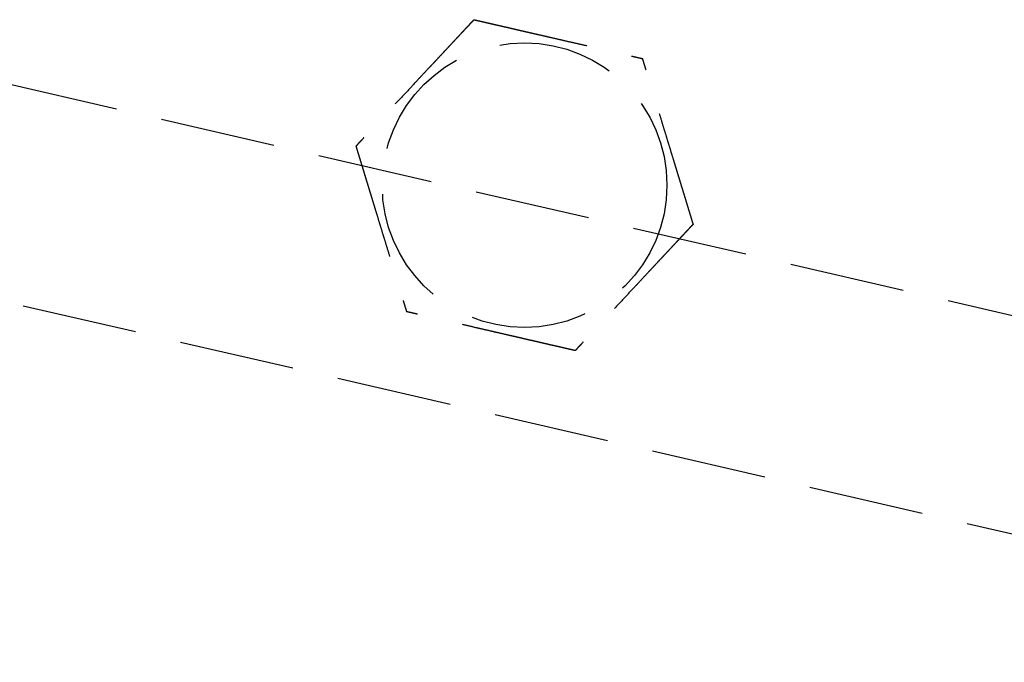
# Model space of a CAD drawing. Header units: millimetres. Extents: x 42975 to 708721, y 118172 to 172014.
# Tile 174 of 256: x 338104 to 338146, y 147740 to 147768. Entities that reach past the tile are written whole.
import ezdxf

# ---------------------------------------------------------------- set-up
doc = ezdxf.new("R2010")
doc.units = ezdxf.units.MM
doc.linetypes.add('ГТО-1 Пунктир', pattern=[7, 5, -2])
doc.layers.add('ГТО-2_Размеры_035', color=2, linetype='Continuous', lineweight=35)
doc.layers.add('ОГОС_Пунктир_025', color=151, linetype='ГТО-1 Пунктир', lineweight=25)

# ---------------------------------------------------------------- blocks, each defined once
blk = doc.blocks.new('ОГСО_Затвор_План')
at = {"layer": 'ОГОС_Пунктир_025'}
blk.add_line((-804.171, -137.499), (-1174.17, -137.499), dxfattribs=at)
blk.add_line((-804.171, -137.499), (-1174.17, -137.499), dxfattribs=at)
blk.add_lwpolyline([(-877.928, -175.75), (-1127.151, -175.809, -0.414283), (-1137.153, -165.809), (-1137.153, -138.25, -0.414214), (-1127.153, -128.25), (-877.928, -128.25)], format="xyb", dxfattribs=at)
blk.add_circle((-1104.17, -127.499), 6.172, dxfattribs=at)
blk.add_circle((-1104.17, -127.499), 6.172, dxfattribs=at)
for points, knots in [([(-1107.923, -120.999), (-1107.923, -121.001), (-1107.925, -121.003), (-1107.927, -121.007), (-1107.93, -121.012), (-1107.934, -121.018), (-1107.938, -121.026), (-1107.943, -121.035), (-1107.95, -121.046), (-1107.957, -121.059), (-1107.966, -121.074), (-1107.975, -121.091), (-1107.986, -121.109), (-1107.998, -121.131), (-1108.014, -121.157), (-1108.031, -121.187), (-1108.05, -121.219), (-1108.069, -121.253), (-1108.089, -121.288), (-1108.11, -121.324), (-1108.135, -121.367), (-1108.165, -121.419), (-1108.199, -121.478), (-1108.234, -121.538), (-1108.27, -121.6), (-1108.306, -121.664), (-1108.343, -121.728), (-1108.381, -121.793), (-1108.435, -121.887), (-1108.507, -122.011), (-1108.595, -122.164), (-1108.685, -122.319), (-1108.775, -122.476), (-1108.866, -122.633), (-1108.957, -122.792), (-1109.049, -122.951), (-1109.141, -123.11), (-1109.233, -123.269), (-1109.374, -123.513), (-1109.562, -123.839), (-1109.831, -124.305), (-1110.132, -124.827), (-1110.387, -125.267), (-1110.562, -125.571), (-1110.659, -125.739), (-1110.755, -125.905), (-1110.851, -126.071), (-1110.945, -126.235), (-1111.039, -126.398), (-1111.12, -126.538), (-1111.188, -126.655), (-1111.243, -126.751), (-1111.298, -126.845), (-1111.343, -126.924), (-1111.381, -126.989), (-1111.41, -127.04), (-1111.439, -127.09), (-1111.467, -127.138), (-1111.494, -127.185), (-1111.52, -127.229), (-1111.542, -127.268), (-1111.561, -127.301), (-1111.577, -127.328), (-1111.592, -127.354), (-1111.606, -127.378), (-1111.619, -127.401), (-1111.63, -127.42), (-1111.639, -127.436), (-1111.647, -127.449), (-1111.653, -127.461), (-1111.659, -127.471), (-1111.664, -127.48), (-1111.668, -127.487), (-1111.672, -127.493), (-1111.674, -127.496), (-1111.675, -127.498), (-1111.675, -127.499), (-1111.675, -127.499)], [0, 0, 0, 0, 0.004186, 0.008804, 0.014285, 0.021062, 0.029566, 0.04023, 0.053209, 0.068488, 0.085831, 0.105004, 0.125774, 0.147906, 0.181001, 0.216166, 0.253239, 0.292056, 0.332451, 0.374261, 0.417322, 0.483342, 0.551522, 0.621621, 0.693398, 0.766611, 0.84102, 0.916382, 0.992458, 1.167452, 1.344608, 1.523639, 1.704264, 1.886197, 2.069155, 2.252855, 2.437012, 2.621342, 2.805561, 3.279771, 3.752777, 4.418922, 5.086098, 5.279549, 5.472714, 5.66517, 5.856494, 6.046263, 6.234054, 6.419444, 6.531426, 6.641945, 6.750597, 6.856976, 6.916918, 6.975721, 7.033131, 7.088894, 7.142757, 7.194466, 7.243768, 7.276862, 7.308468, 7.338417, 7.366539, 7.392664, 7.416622, 7.433204, 7.448336, 7.461909, 7.473812, 7.483934, 7.492166, 7.498397, 7.502516, 7.504461, 7.505547, 7.505547, 7.505547, 7.505547]), ([(-1107.923, -120.999), (-1107.923, -121.001), (-1107.925, -121.003), (-1107.927, -121.007), (-1107.93, -121.012), (-1107.934, -121.018), (-1107.938, -121.026), (-1107.943, -121.035), (-1107.95, -121.046), (-1107.957, -121.059), (-1107.966, -121.074), (-1107.975, -121.091), (-1107.986, -121.109), (-1107.998, -121.131), (-1108.014, -121.157), (-1108.031, -121.187), (-1108.05, -121.219), (-1108.069, -121.253), (-1108.089, -121.288), (-1108.11, -121.324), (-1108.135, -121.367), (-1108.165, -121.419), (-1108.199, -121.478), (-1108.234, -121.538), (-1108.27, -121.6), (-1108.306, -121.664), (-1108.343, -121.728), (-1108.381, -121.793), (-1108.435, -121.887), (-1108.507, -122.011), (-1108.595, -122.164), (-1108.685, -122.319), (-1108.775, -122.476), (-1108.866, -122.633), (-1108.957, -122.792), (-1109.049, -122.951), (-1109.141, -123.11), (-1109.233, -123.269), (-1109.374, -123.513), (-1109.562, -123.839), (-1109.831, -124.305), (-1110.132, -124.827), (-1110.387, -125.267), (-1110.562, -125.571), (-1110.659, -125.739), (-1110.755, -125.905), (-1110.851, -126.071), (-1110.945, -126.235), (-1111.039, -126.398), (-1111.12, -126.538), (-1111.188, -126.655), (-1111.243, -126.751), (-1111.298, -126.845), (-1111.343, -126.924), (-1111.381, -126.989), (-1111.41, -127.04), (-1111.439, -127.09), (-1111.467, -127.138), (-1111.494, -127.185), (-1111.52, -127.229), (-1111.542, -127.268), (-1111.561, -127.301), (-1111.577, -127.328), (-1111.592, -127.354), (-1111.606, -127.378), (-1111.619, -127.401), (-1111.63, -127.42), (-1111.639, -127.436), (-1111.647, -127.449), (-1111.653, -127.461), (-1111.659, -127.471), (-1111.664, -127.48), (-1111.668, -127.487), (-1111.672, -127.493), (-1111.674, -127.496), (-1111.675, -127.498), (-1111.675, -127.499), (-1111.675, -127.499)], [0, 0, 0, 0, 0.004186, 0.008804, 0.014285, 0.021062, 0.029566, 0.04023, 0.053209, 0.068488, 0.085831, 0.105004, 0.125774, 0.147906, 0.181001, 0.216166, 0.253239, 0.292056, 0.332451, 0.374261, 0.417322, 0.483342, 0.551522, 0.621621, 0.693398, 0.766611, 0.84102, 0.916382, 0.992458, 1.167452, 1.344608, 1.523639, 1.704264, 1.886197, 2.069155, 2.252855, 2.437012, 2.621342, 2.805561, 3.279771, 3.752777, 4.418922, 5.086098, 5.279549, 5.472714, 5.66517, 5.856494, 6.046263, 6.234054, 6.419444, 6.531426, 6.641945, 6.750597, 6.856976, 6.916918, 6.975721, 7.033131, 7.088894, 7.142757, 7.194466, 7.243768, 7.276862, 7.308468, 7.338417, 7.366539, 7.392664, 7.416622, 7.433204, 7.448336, 7.461909, 7.473812, 7.483934, 7.492166, 7.498397, 7.502516, 7.504461, 7.505547, 7.505547, 7.505547, 7.505547]), ([(-1107.923, -120.999), (-1107.921, -120.999), (-1107.919, -120.999), (-1107.915, -120.999), (-1107.91, -120.999), (-1107.905, -120.999), (-1107.898, -120.999), (-1107.891, -120.999), (-1107.881, -120.999), (-1107.87, -120.999), (-1107.857, -120.999), (-1107.842, -120.999), (-1107.826, -120.999), (-1107.809, -120.999), (-1107.79, -120.999), (-1107.768, -120.999), (-1107.741, -120.999), (-1107.71, -120.999), (-1107.678, -120.999), (-1107.644, -120.999), (-1107.609, -120.999), (-1107.573, -120.999), (-1107.535, -120.999), (-1107.49, -120.999), (-1107.437, -120.999), (-1107.376, -120.999), (-1107.313, -120.999), (-1107.249, -120.999), (-1107.183, -120.999), (-1107.117, -120.999), (-1107.049, -120.999), (-1106.981, -120.999), (-1106.881, -120.999), (-1106.749, -120.999), (-1106.583, -120.999), (-1106.417, -120.999), (-1106.248, -120.999), (-1106.079, -120.999), (-1105.909, -120.999), (-1105.737, -120.999), (-1105.566, -120.999), (-1105.394, -120.999), (-1105.222, -120.999), (-1104.98, -120.999), (-1104.669, -120.999), (-1104.29, -120.999), (-1103.911, -120.999), (-1103.485, -120.999), (-1103.012, -120.999), (-1102.622, -120.999), (-1102.363, -120.999), (-1102.235, -120.999), (-1102.108, -120.999), (-1101.981, -120.999), (-1101.855, -120.999), (-1101.729, -120.999), (-1101.605, -120.999), (-1101.483, -120.999), (-1101.374, -120.999), (-1101.28, -120.999), (-1101.201, -120.999), (-1101.122, -120.999), (-1101.045, -120.999), (-1100.978, -120.999), (-1100.923, -120.999), (-1100.877, -120.999), (-1100.832, -120.999), (-1100.789, -120.999), (-1100.747, -120.999), (-1100.706, -120.999), (-1100.668, -120.999), (-1100.634, -120.999), (-1100.605, -120.999), (-1100.581, -120.999), (-1100.558, -120.999), (-1100.536, -120.999), (-1100.516, -120.999), (-1100.497, -120.999), (-1100.481, -120.999), (-1100.467, -120.999), (-1100.455, -120.999), (-1100.445, -120.999), (-1100.436, -120.999), (-1100.429, -120.999), (-1100.424, -120.999), (-1100.42, -120.999), (-1100.418, -120.999), (-1100.417, -120.999), (-1100.417, -120.999)], [0, 0, 0, 0, 0.003645, 0.007566, 0.01204, 0.017343, 0.023752, 0.031543, 0.040993, 0.052264, 0.065302, 0.079955, 0.096068, 0.113488, 0.132062, 0.151634, 0.180994, 0.211959, 0.244418, 0.278261, 0.313376, 0.349653, 0.386981, 0.425249, 0.484863, 0.546213, 0.609126, 0.67343, 0.738954, 0.805525, 0.872972, 0.941123, 1.009805, 1.173351, 1.338694, 1.505627, 1.673942, 1.843431, 2.013887, 2.185103, 2.356869, 2.528979, 2.701226, 2.8734, 3.253796, 3.633187, 4.011942, 4.390425, 4.911078, 5.431731, 5.559867, 5.687803, 5.81535, 5.942319, 6.068521, 6.193767, 6.317868, 6.440634, 6.561877, 6.642693, 6.722516, 6.801133, 6.878331, 6.953896, 7.000474, 7.046161, 7.090798, 7.134226, 7.176284, 7.216813, 7.255653, 7.292644, 7.318036, 7.342284, 7.365288, 7.386943, 7.407149, 7.425803, 7.442802, 7.456039, 7.467883, 7.478242, 7.487027, 7.494147, 7.499513, 7.503033, 7.504638, 7.505536, 7.505536, 7.505536, 7.505536]), ([(-1107.923, -120.999), (-1107.921, -120.999), (-1107.919, -120.999), (-1107.915, -120.999), (-1107.91, -120.999), (-1107.905, -120.999), (-1107.898, -120.999), (-1107.891, -120.999), (-1107.881, -120.999), (-1107.87, -120.999), (-1107.857, -120.999), (-1107.842, -120.999), (-1107.826, -120.999), (-1107.809, -120.999), (-1107.79, -120.999), (-1107.768, -120.999), (-1107.741, -120.999), (-1107.71, -120.999), (-1107.678, -120.999), (-1107.644, -120.999), (-1107.609, -120.999), (-1107.573, -120.999), (-1107.535, -120.999), (-1107.49, -120.999), (-1107.437, -120.999), (-1107.376, -120.999), (-1107.313, -120.999), (-1107.249, -120.999), (-1107.183, -120.999), (-1107.117, -120.999), (-1107.049, -120.999), (-1106.981, -120.999), (-1106.881, -120.999), (-1106.749, -120.999), (-1106.583, -120.999), (-1106.417, -120.999), (-1106.248, -120.999), (-1106.079, -120.999), (-1105.909, -120.999), (-1105.737, -120.999), (-1105.566, -120.999), (-1105.394, -120.999), (-1105.222, -120.999), (-1104.98, -120.999), (-1104.669, -120.999), (-1104.29, -120.999), (-1103.911, -120.999), (-1103.485, -120.999), (-1103.012, -120.999), (-1102.622, -120.999), (-1102.363, -120.999), (-1102.235, -120.999), (-1102.108, -120.999), (-1101.981, -120.999), (-1101.855, -120.999), (-1101.729, -120.999), (-1101.605, -120.999), (-1101.483, -120.999), (-1101.374, -120.999), (-1101.28, -120.999), (-1101.201, -120.999), (-1101.122, -120.999), (-1101.045, -120.999), (-1100.978, -120.999), (-1100.923, -120.999), (-1100.877, -120.999), (-1100.832, -120.999), (-1100.789, -120.999), (-1100.747, -120.999), (-1100.706, -120.999), (-1100.668, -120.999), (-1100.634, -120.999), (-1100.605, -120.999), (-1100.581, -120.999), (-1100.558, -120.999), (-1100.536, -120.999), (-1100.516, -120.999), (-1100.497, -120.999), (-1100.481, -120.999), (-1100.467, -120.999), (-1100.455, -120.999), (-1100.445, -120.999), (-1100.436, -120.999), (-1100.429, -120.999), (-1100.424, -120.999), (-1100.42, -120.999), (-1100.418, -120.999), (-1100.417, -120.999), (-1100.417, -120.999)], [0, 0, 0, 0, 0.003645, 0.007566, 0.01204, 0.017343, 0.023752, 0.031543, 0.040993, 0.052264, 0.065302, 0.079955, 0.096068, 0.113488, 0.132062, 0.151634, 0.180994, 0.211959, 0.244418, 0.278261, 0.313376, 0.349653, 0.386981, 0.425249, 0.484863, 0.546213, 0.609126, 0.67343, 0.738954, 0.805525, 0.872972, 0.941123, 1.009805, 1.173351, 1.338694, 1.505627, 1.673942, 1.843431, 2.013887, 2.185103, 2.356869, 2.528979, 2.701226, 2.8734, 3.253796, 3.633187, 4.011942, 4.390425, 4.911078, 5.431731, 5.559867, 5.687803, 5.81535, 5.942319, 6.068521, 6.193767, 6.317868, 6.440634, 6.561877, 6.642693, 6.722516, 6.801133, 6.878331, 6.953896, 7.000474, 7.046161, 7.090798, 7.134226, 7.176284, 7.216813, 7.255653, 7.292644, 7.318036, 7.342284, 7.365288, 7.386943, 7.407149, 7.425803, 7.442802, 7.456039, 7.467883, 7.478242, 7.487027, 7.494147, 7.499513, 7.503033, 7.504638, 7.505536, 7.505536, 7.505536, 7.505536]), ([(-1096.664, -127.499), (-1096.665, -127.498), (-1096.666, -127.496), (-1096.668, -127.493), (-1096.671, -127.489), (-1096.673, -127.484), (-1096.677, -127.478), (-1096.68, -127.472), (-1096.685, -127.463), (-1096.691, -127.454), (-1096.697, -127.442), (-1096.705, -127.43), (-1096.713, -127.416), (-1096.721, -127.401), (-1096.731, -127.385), (-1096.743, -127.364), (-1096.757, -127.338), (-1096.775, -127.307), (-1096.794, -127.275), (-1096.814, -127.241), (-1096.834, -127.205), (-1096.855, -127.169), (-1096.88, -127.126), (-1096.907, -127.079), (-1096.938, -127.026), (-1096.969, -126.971), (-1097.001, -126.916), (-1097.034, -126.859), (-1097.067, -126.801), (-1097.101, -126.743), (-1097.135, -126.684), (-1097.185, -126.597), (-1097.251, -126.483), (-1097.334, -126.34), (-1097.417, -126.195), (-1097.502, -126.049), (-1097.586, -125.903), (-1097.671, -125.755), (-1097.757, -125.607), (-1097.843, -125.458), (-1097.929, -125.309), (-1098.015, -125.16), (-1098.136, -124.951), (-1098.291, -124.682), (-1098.481, -124.353), (-1098.67, -124.025), (-1098.883, -123.656), (-1099.12, -123.246), (-1099.318, -122.904), (-1099.452, -122.671), (-1099.524, -122.546), (-1099.596, -122.422), (-1099.667, -122.299), (-1099.738, -122.176), (-1099.808, -122.055), (-1099.877, -121.935), (-1099.936, -121.833), (-1099.986, -121.747), (-1100.025, -121.678), (-1100.065, -121.61), (-1100.103, -121.543), (-1100.137, -121.485), (-1100.165, -121.437), (-1100.187, -121.397), (-1100.21, -121.359), (-1100.231, -121.321), (-1100.252, -121.285), (-1100.273, -121.25), (-1100.292, -121.216), (-1100.309, -121.186), (-1100.325, -121.159), (-1100.339, -121.134), (-1100.352, -121.112), (-1100.364, -121.091), (-1100.375, -121.072), (-1100.385, -121.056), (-1100.392, -121.043), (-1100.398, -121.032), (-1100.403, -121.023), (-1100.408, -121.016), (-1100.411, -121.01), (-1100.414, -121.005), (-1100.416, -121.002), (-1100.417, -121), (-1100.417, -121), (-1100.417, -120.999)], [0, 0, 0, 0, 0.003642, 0.007561, 0.012032, 0.017334, 0.023742, 0.031533, 0.040984, 0.052257, 0.065299, 0.079955, 0.096073, 0.113498, 0.132075, 0.151651, 0.18534, 0.221102, 0.258772, 0.298186, 0.339179, 0.381585, 0.42524, 0.484853, 0.546202, 0.609115, 0.673421, 0.738947, 0.80552, 0.87297, 0.941124, 1.009809, 1.17336, 1.338708, 1.505644, 1.673961, 1.843452, 2.013909, 2.185124, 2.356891, 2.529001, 2.701248, 2.873423, 3.253813, 3.633201, 4.011952, 4.390432, 4.911083, 5.431733, 5.575876, 5.719735, 5.863043, 6.00553, 6.146926, 6.286963, 6.425372, 6.561883, 6.642702, 6.722527, 6.801146, 6.878345, 6.95391, 7.000484, 7.046168, 7.090802, 7.134226, 7.176281, 7.216808, 7.255646, 7.292636, 7.322154, 7.350093, 7.37629, 7.400583, 7.422809, 7.442805, 7.456041, 7.467882, 7.478239, 7.487022, 7.494142, 7.499507, 7.503029, 7.504637, 7.505539, 7.505539, 7.505539, 7.505539]), ([(-1096.664, -127.499), (-1096.665, -127.498), (-1096.666, -127.496), (-1096.668, -127.493), (-1096.671, -127.489), (-1096.673, -127.484), (-1096.677, -127.478), (-1096.68, -127.472), (-1096.685, -127.463), (-1096.691, -127.454), (-1096.697, -127.442), (-1096.705, -127.43), (-1096.713, -127.416), (-1096.721, -127.401), (-1096.731, -127.385), (-1096.743, -127.364), (-1096.757, -127.338), (-1096.775, -127.307), (-1096.794, -127.275), (-1096.814, -127.241), (-1096.834, -127.205), (-1096.855, -127.169), (-1096.88, -127.126), (-1096.907, -127.079), (-1096.938, -127.026), (-1096.969, -126.971), (-1097.001, -126.916), (-1097.034, -126.859), (-1097.067, -126.801), (-1097.101, -126.743), (-1097.135, -126.684), (-1097.185, -126.597), (-1097.251, -126.483), (-1097.334, -126.34), (-1097.417, -126.195), (-1097.502, -126.049), (-1097.586, -125.903), (-1097.671, -125.755), (-1097.757, -125.607), (-1097.843, -125.458), (-1097.929, -125.309), (-1098.015, -125.16), (-1098.136, -124.951), (-1098.291, -124.682), (-1098.481, -124.353), (-1098.67, -124.025), (-1098.883, -123.656), (-1099.12, -123.246), (-1099.318, -122.904), (-1099.452, -122.671), (-1099.524, -122.546), (-1099.596, -122.422), (-1099.667, -122.299), (-1099.738, -122.176), (-1099.808, -122.055), (-1099.877, -121.935), (-1099.936, -121.833), (-1099.986, -121.747), (-1100.025, -121.678), (-1100.065, -121.61), (-1100.103, -121.543), (-1100.137, -121.485), (-1100.165, -121.437), (-1100.187, -121.397), (-1100.21, -121.359), (-1100.231, -121.321), (-1100.252, -121.285), (-1100.273, -121.25), (-1100.292, -121.216), (-1100.309, -121.186), (-1100.325, -121.159), (-1100.339, -121.134), (-1100.352, -121.112), (-1100.364, -121.091), (-1100.375, -121.072), (-1100.385, -121.056), (-1100.392, -121.043), (-1100.398, -121.032), (-1100.403, -121.023), (-1100.408, -121.016), (-1100.411, -121.01), (-1100.414, -121.005), (-1100.416, -121.002), (-1100.417, -121), (-1100.417, -121), (-1100.417, -120.999)], [0, 0, 0, 0, 0.003642, 0.007561, 0.012032, 0.017334, 0.023742, 0.031533, 0.040984, 0.052257, 0.065299, 0.079955, 0.096073, 0.113498, 0.132075, 0.151651, 0.18534, 0.221102, 0.258772, 0.298186, 0.339179, 0.381585, 0.42524, 0.484853, 0.546202, 0.609115, 0.673421, 0.738947, 0.80552, 0.87297, 0.941124, 1.009809, 1.17336, 1.338708, 1.505644, 1.673961, 1.843452, 2.013909, 2.185124, 2.356891, 2.529001, 2.701248, 2.873423, 3.253813, 3.633201, 4.011952, 4.390432, 4.911083, 5.431733, 5.575876, 5.719735, 5.863043, 6.00553, 6.146926, 6.286963, 6.425372, 6.561883, 6.642702, 6.722527, 6.801146, 6.878345, 6.95391, 7.000484, 7.046168, 7.090802, 7.134226, 7.176281, 7.216808, 7.255646, 7.292636, 7.322154, 7.350093, 7.37629, 7.400583, 7.422809, 7.442805, 7.456041, 7.467882, 7.478239, 7.487022, 7.494142, 7.499507, 7.503029, 7.504637, 7.505539, 7.505539, 7.505539, 7.505539]), ([(-1111.675, -127.499), (-1111.675, -127.5), (-1111.674, -127.503), (-1111.672, -127.506), (-1111.669, -127.51), (-1111.667, -127.515), (-1111.663, -127.52), (-1111.659, -127.527), (-1111.655, -127.535), (-1111.649, -127.545), (-1111.643, -127.556), (-1111.635, -127.569), (-1111.627, -127.583), (-1111.619, -127.598), (-1111.609, -127.614), (-1111.597, -127.635), (-1111.582, -127.66), (-1111.565, -127.691), (-1111.546, -127.724), (-1111.526, -127.758), (-1111.506, -127.793), (-1111.484, -127.83), (-1111.46, -127.872), (-1111.433, -127.92), (-1111.402, -127.973), (-1111.371, -128.027), (-1111.339, -128.083), (-1111.306, -128.14), (-1111.273, -128.197), (-1111.239, -128.256), (-1111.205, -128.315), (-1111.155, -128.401), (-1111.088, -128.516), (-1111.006, -128.659), (-1110.922, -128.804), (-1110.838, -128.949), (-1110.754, -129.096), (-1110.668, -129.244), (-1110.583, -129.392), (-1110.497, -129.541), (-1110.411, -129.69), (-1110.325, -129.839), (-1110.204, -130.048), (-1110.049, -130.317), (-1109.859, -130.646), (-1109.67, -130.974), (-1109.457, -131.343), (-1109.22, -131.752), (-1109.022, -132.095), (-1108.888, -132.328), (-1108.816, -132.453), (-1108.744, -132.577), (-1108.673, -132.7), (-1108.602, -132.822), (-1108.532, -132.944), (-1108.463, -133.063), (-1108.404, -133.166), (-1108.354, -133.252), (-1108.314, -133.321), (-1108.275, -133.389), (-1108.237, -133.456), (-1108.203, -133.513), (-1108.175, -133.562), (-1108.153, -133.601), (-1108.13, -133.64), (-1108.109, -133.677), (-1108.088, -133.714), (-1108.067, -133.749), (-1108.048, -133.782), (-1108.03, -133.813), (-1108.015, -133.84), (-1108.001, -133.864), (-1107.988, -133.887), (-1107.976, -133.908), (-1107.964, -133.927), (-1107.955, -133.943), (-1107.948, -133.956), (-1107.942, -133.966), (-1107.937, -133.975), (-1107.932, -133.983), (-1107.929, -133.989), (-1107.926, -133.994), (-1107.924, -133.997), (-1107.923, -133.998), (-1107.923, -133.999), (-1107.923, -133.999)], [0, 0, 0, 0, 0.003643, 0.007563, 0.012036, 0.017339, 0.023748, 0.03154, 0.040991, 0.052265, 0.065307, 0.079964, 0.096081, 0.113506, 0.132083, 0.151658, 0.185346, 0.221107, 0.258777, 0.29819, 0.339181, 0.381586, 0.42524, 0.484853, 0.546201, 0.609115, 0.67342, 0.738946, 0.80552, 0.87297, 0.941124, 1.009809, 1.173359, 1.338704, 1.505638, 1.673953, 1.843441, 2.013896, 2.185109, 2.356873, 2.528981, 2.701225, 2.873397, 3.253789, 3.633178, 4.011932, 4.390414, 4.911078, 5.43174, 5.575882, 5.719741, 5.863048, 6.005533, 6.146928, 6.286965, 6.425373, 6.561883, 6.642702, 6.722527, 6.801147, 6.878345, 6.95391, 7.000484, 7.046167, 7.090801, 7.134225, 7.17628, 7.216807, 7.255645, 7.292636, 7.322156, 7.350096, 7.376294, 7.400588, 7.422815, 7.442813, 7.456048, 7.46789, 7.478247, 7.48703, 7.494149, 7.499515, 7.503037, 7.504645, 7.505547, 7.505547, 7.505547, 7.505547]), ([(-1111.675, -127.499), (-1111.675, -127.5), (-1111.674, -127.503), (-1111.672, -127.506), (-1111.669, -127.51), (-1111.667, -127.515), (-1111.663, -127.52), (-1111.659, -127.527), (-1111.655, -127.535), (-1111.649, -127.545), (-1111.643, -127.556), (-1111.635, -127.569), (-1111.627, -127.583), (-1111.619, -127.598), (-1111.609, -127.614), (-1111.597, -127.635), (-1111.582, -127.66), (-1111.565, -127.691), (-1111.546, -127.724), (-1111.526, -127.758), (-1111.506, -127.793), (-1111.484, -127.83), (-1111.46, -127.872), (-1111.433, -127.92), (-1111.402, -127.973), (-1111.371, -128.027), (-1111.339, -128.083), (-1111.306, -128.14), (-1111.273, -128.197), (-1111.239, -128.256), (-1111.205, -128.315), (-1111.155, -128.401), (-1111.088, -128.516), (-1111.006, -128.659), (-1110.922, -128.804), (-1110.838, -128.949), (-1110.754, -129.096), (-1110.668, -129.244), (-1110.583, -129.392), (-1110.497, -129.541), (-1110.411, -129.69), (-1110.325, -129.839), (-1110.204, -130.048), (-1110.049, -130.317), (-1109.859, -130.646), (-1109.67, -130.974), (-1109.457, -131.343), (-1109.22, -131.752), (-1109.022, -132.095), (-1108.888, -132.328), (-1108.816, -132.453), (-1108.744, -132.577), (-1108.673, -132.7), (-1108.602, -132.822), (-1108.532, -132.944), (-1108.463, -133.063), (-1108.404, -133.166), (-1108.354, -133.252), (-1108.314, -133.321), (-1108.275, -133.389), (-1108.237, -133.456), (-1108.203, -133.513), (-1108.175, -133.562), (-1108.153, -133.601), (-1108.13, -133.64), (-1108.109, -133.677), (-1108.088, -133.714), (-1108.067, -133.749), (-1108.048, -133.782), (-1108.03, -133.813), (-1108.015, -133.84), (-1108.001, -133.864), (-1107.988, -133.887), (-1107.976, -133.908), (-1107.964, -133.927), (-1107.955, -133.943), (-1107.948, -133.956), (-1107.942, -133.966), (-1107.937, -133.975), (-1107.932, -133.983), (-1107.929, -133.989), (-1107.926, -133.994), (-1107.924, -133.997), (-1107.923, -133.998), (-1107.923, -133.999), (-1107.923, -133.999)], [0, 0, 0, 0, 0.003643, 0.007563, 0.012036, 0.017339, 0.023748, 0.03154, 0.040991, 0.052265, 0.065307, 0.079964, 0.096081, 0.113506, 0.132083, 0.151658, 0.185346, 0.221107, 0.258777, 0.29819, 0.339181, 0.381586, 0.42524, 0.484853, 0.546201, 0.609115, 0.67342, 0.738946, 0.80552, 0.87297, 0.941124, 1.009809, 1.173359, 1.338704, 1.505638, 1.673953, 1.843441, 2.013896, 2.185109, 2.356873, 2.528981, 2.701225, 2.873397, 3.253789, 3.633178, 4.011932, 4.390414, 4.911078, 5.43174, 5.575882, 5.719741, 5.863048, 6.005533, 6.146928, 6.286965, 6.425373, 6.561883, 6.642702, 6.722527, 6.801147, 6.878345, 6.95391, 7.000484, 7.046167, 7.090801, 7.134225, 7.17628, 7.216807, 7.255645, 7.292636, 7.322156, 7.350096, 7.376294, 7.400588, 7.422815, 7.442813, 7.456048, 7.46789, 7.478247, 7.48703, 7.494149, 7.499515, 7.503037, 7.504645, 7.505547, 7.505547, 7.505547, 7.505547]), ([(-1096.664, -127.499), (-1096.665, -127.501), (-1096.667, -127.503), (-1096.669, -127.507), (-1096.672, -127.512), (-1096.675, -127.518), (-1096.68, -127.526), (-1096.685, -127.535), (-1096.691, -127.546), (-1096.699, -127.559), (-1096.708, -127.574), (-1096.717, -127.591), (-1096.728, -127.609), (-1096.74, -127.631), (-1096.755, -127.657), (-1096.773, -127.687), (-1096.791, -127.719), (-1096.811, -127.753), (-1096.831, -127.788), (-1096.852, -127.824), (-1096.877, -127.867), (-1096.906, -127.919), (-1096.94, -127.978), (-1096.975, -128.038), (-1097.011, -128.1), (-1097.048, -128.164), (-1097.085, -128.228), (-1097.123, -128.293), (-1097.177, -128.387), (-1097.248, -128.511), (-1097.337, -128.664), (-1097.426, -128.819), (-1097.517, -128.976), (-1097.608, -129.133), (-1097.699, -129.291), (-1097.791, -129.45), (-1097.883, -129.61), (-1097.975, -129.769), (-1098.116, -130.013), (-1098.304, -130.339), (-1098.573, -130.805), (-1098.874, -131.327), (-1099.128, -131.767), (-1099.304, -132.071), (-1099.401, -132.239), (-1099.497, -132.405), (-1099.592, -132.571), (-1099.687, -132.735), (-1099.781, -132.897), (-1099.862, -133.038), (-1099.93, -133.155), (-1099.985, -133.251), (-1100.039, -133.345), (-1100.085, -133.424), (-1100.123, -133.489), (-1100.152, -133.54), (-1100.181, -133.59), (-1100.209, -133.638), (-1100.235, -133.685), (-1100.261, -133.729), (-1100.284, -133.768), (-1100.303, -133.801), (-1100.318, -133.828), (-1100.333, -133.854), (-1100.347, -133.878), (-1100.36, -133.901), (-1100.372, -133.921), (-1100.382, -133.938), (-1100.39, -133.953), (-1100.398, -133.965), (-1100.404, -133.976), (-1100.409, -133.985), (-1100.413, -133.992), (-1100.415, -133.996), (-1100.416, -133.998), (-1100.417, -133.999), (-1100.417, -133.999)], [0, 0, 0, 0, 0.004184, 0.0088, 0.01428, 0.021056, 0.029559, 0.040222, 0.053202, 0.068482, 0.085826, 0.105001, 0.125773, 0.147906, 0.181002, 0.216168, 0.253241, 0.292057, 0.332452, 0.374262, 0.417322, 0.483339, 0.551516, 0.621612, 0.693385, 0.766595, 0.841, 0.91636, 0.992432, 1.167428, 1.344585, 1.523619, 1.704246, 1.886183, 2.069144, 2.252846, 2.437006, 2.621339, 2.805561, 3.279768, 3.75277, 4.418915, 5.08609, 5.279539, 5.4727, 5.665153, 5.856473, 6.04624, 6.234029, 6.419418, 6.531405, 6.64193, 6.750586, 6.856968, 6.91691, 6.975713, 7.033123, 7.088887, 7.142751, 7.194463, 7.243768, 7.276865, 7.308474, 7.338425, 7.366548, 7.39267, 7.416622, 7.435448, 7.452358, 7.467191, 7.479783, 7.489971, 7.497592, 7.502482, 7.504439, 7.505539, 7.505539, 7.505539, 7.505539]), ([(-1096.664, -127.499), (-1096.665, -127.501), (-1096.667, -127.503), (-1096.669, -127.507), (-1096.672, -127.512), (-1096.675, -127.518), (-1096.68, -127.526), (-1096.685, -127.535), (-1096.691, -127.546), (-1096.699, -127.559), (-1096.708, -127.574), (-1096.717, -127.591), (-1096.728, -127.609), (-1096.74, -127.631), (-1096.755, -127.657), (-1096.773, -127.687), (-1096.791, -127.719), (-1096.811, -127.753), (-1096.831, -127.788), (-1096.852, -127.824), (-1096.877, -127.867), (-1096.906, -127.919), (-1096.94, -127.978), (-1096.975, -128.038), (-1097.011, -128.1), (-1097.048, -128.164), (-1097.085, -128.228), (-1097.123, -128.293), (-1097.177, -128.387), (-1097.248, -128.511), (-1097.337, -128.664), (-1097.426, -128.819), (-1097.517, -128.976), (-1097.608, -129.133), (-1097.699, -129.291), (-1097.791, -129.45), (-1097.883, -129.61), (-1097.975, -129.769), (-1098.116, -130.013), (-1098.304, -130.339), (-1098.573, -130.805), (-1098.874, -131.327), (-1099.128, -131.767), (-1099.304, -132.071), (-1099.401, -132.239), (-1099.497, -132.405), (-1099.592, -132.571), (-1099.687, -132.735), (-1099.781, -132.897), (-1099.862, -133.038), (-1099.93, -133.155), (-1099.985, -133.251), (-1100.039, -133.345), (-1100.085, -133.424), (-1100.123, -133.489), (-1100.152, -133.54), (-1100.181, -133.59), (-1100.209, -133.638), (-1100.235, -133.685), (-1100.261, -133.729), (-1100.284, -133.768), (-1100.303, -133.801), (-1100.318, -133.828), (-1100.333, -133.854), (-1100.347, -133.878), (-1100.36, -133.901), (-1100.372, -133.921), (-1100.382, -133.938), (-1100.39, -133.953), (-1100.398, -133.965), (-1100.404, -133.976), (-1100.409, -133.985), (-1100.413, -133.992), (-1100.415, -133.996), (-1100.416, -133.998), (-1100.417, -133.999), (-1100.417, -133.999)], [0, 0, 0, 0, 0.004184, 0.0088, 0.01428, 0.021056, 0.029559, 0.040222, 0.053202, 0.068482, 0.085826, 0.105001, 0.125773, 0.147906, 0.181002, 0.216168, 0.253241, 0.292057, 0.332452, 0.374262, 0.417322, 0.483339, 0.551516, 0.621612, 0.693385, 0.766595, 0.841, 0.91636, 0.992432, 1.167428, 1.344585, 1.523619, 1.704246, 1.886183, 2.069144, 2.252846, 2.437006, 2.621339, 2.805561, 3.279768, 3.75277, 4.418915, 5.08609, 5.279539, 5.4727, 5.665153, 5.856473, 6.04624, 6.234029, 6.419418, 6.531405, 6.64193, 6.750586, 6.856968, 6.91691, 6.975713, 7.033123, 7.088887, 7.142751, 7.194463, 7.243768, 7.276865, 7.308474, 7.338425, 7.366548, 7.39267, 7.416622, 7.435448, 7.452358, 7.467191, 7.479783, 7.489971, 7.497592, 7.502482, 7.504439, 7.505539, 7.505539, 7.505539, 7.505539]), ([(-1100.417, -133.999), (-1100.418, -133.999), (-1100.421, -133.999), (-1100.425, -133.999), (-1100.429, -133.999), (-1100.435, -133.999), (-1100.441, -133.999), (-1100.449, -133.999), (-1100.459, -133.999), (-1100.47, -133.999), (-1100.483, -133.999), (-1100.498, -133.999), (-1100.514, -133.999), (-1100.531, -133.999), (-1100.55, -133.999), (-1100.572, -133.999), (-1100.599, -133.999), (-1100.63, -133.999), (-1100.662, -133.999), (-1100.696, -133.999), (-1100.731, -133.999), (-1100.767, -133.999), (-1100.804, -133.999), (-1100.85, -133.999), (-1100.903, -133.999), (-1100.964, -133.999), (-1101.027, -133.999), (-1101.091, -133.999), (-1101.156, -133.999), (-1101.223, -133.999), (-1101.29, -133.999), (-1101.358, -133.999), (-1101.459, -133.999), (-1101.591, -133.999), (-1101.756, -133.999), (-1101.923, -133.999), (-1102.092, -133.999), (-1102.261, -133.999), (-1102.431, -133.999), (-1102.602, -133.999), (-1102.774, -133.999), (-1102.946, -133.999), (-1103.118, -133.999), (-1103.36, -133.999), (-1103.671, -133.999), (-1104.05, -133.999), (-1104.429, -133.999), (-1104.855, -133.999), (-1105.328, -133.999), (-1105.718, -133.999), (-1105.977, -133.999), (-1106.105, -133.999), (-1106.232, -133.999), (-1106.359, -133.999), (-1106.485, -133.999), (-1106.611, -133.999), (-1106.735, -133.999), (-1106.857, -133.999), (-1106.966, -133.999), (-1107.06, -133.999), (-1107.139, -133.999), (-1107.218, -133.999), (-1107.295, -133.999), (-1107.361, -133.999), (-1107.417, -133.999), (-1107.463, -133.999), (-1107.508, -133.999), (-1107.551, -133.999), (-1107.593, -133.999), (-1107.633, -133.999), (-1107.672, -133.999), (-1107.706, -133.999), (-1107.735, -133.999), (-1107.759, -133.999), (-1107.782, -133.999), (-1107.804, -133.999), (-1107.824, -133.999), (-1107.842, -133.999), (-1107.859, -133.999), (-1107.873, -133.999), (-1107.885, -133.999), (-1107.895, -133.999), (-1107.904, -133.999), (-1107.911, -133.999), (-1107.916, -133.999), (-1107.92, -133.999), (-1107.922, -133.999), (-1107.922, -133.999), (-1107.923, -133.999)], [0, 0, 0, 0, 0.003647, 0.007571, 0.012047, 0.017353, 0.023764, 0.031557, 0.041008, 0.052279, 0.065318, 0.079971, 0.096085, 0.113504, 0.132077, 0.151649, 0.181007, 0.21197, 0.244428, 0.278268, 0.313382, 0.349657, 0.386983, 0.425249, 0.484864, 0.546215, 0.609129, 0.673435, 0.73896, 0.805534, 0.872982, 0.941135, 1.00982, 1.173367, 1.338711, 1.505645, 1.67396, 1.843449, 2.013905, 2.18512, 2.356886, 2.528996, 2.701241, 2.873415, 3.253806, 3.633194, 4.011945, 4.390425, 4.911086, 5.431746, 5.559881, 5.687817, 5.815364, 5.942333, 6.068534, 6.19378, 6.317881, 6.440648, 6.561892, 6.642709, 6.722533, 6.80115, 6.878347, 6.953911, 7.000486, 7.04617, 7.090804, 7.134229, 7.176285, 7.216813, 7.255652, 7.292644, 7.318038, 7.34229, 7.365296, 7.386954, 7.407162, 7.425817, 7.442817, 7.456053, 7.467894, 7.47825, 7.487033, 7.49415, 7.499514, 7.503033, 7.504638, 7.505536, 7.505536, 7.505536, 7.505536]), ([(-1100.417, -133.999), (-1100.418, -133.999), (-1100.421, -133.999), (-1100.425, -133.999), (-1100.429, -133.999), (-1100.435, -133.999), (-1100.441, -133.999), (-1100.449, -133.999), (-1100.459, -133.999), (-1100.47, -133.999), (-1100.483, -133.999), (-1100.498, -133.999), (-1100.514, -133.999), (-1100.531, -133.999), (-1100.55, -133.999), (-1100.572, -133.999), (-1100.599, -133.999), (-1100.63, -133.999), (-1100.662, -133.999), (-1100.696, -133.999), (-1100.731, -133.999), (-1100.767, -133.999), (-1100.804, -133.999), (-1100.85, -133.999), (-1100.903, -133.999), (-1100.964, -133.999), (-1101.027, -133.999), (-1101.091, -133.999), (-1101.156, -133.999), (-1101.223, -133.999), (-1101.29, -133.999), (-1101.358, -133.999), (-1101.459, -133.999), (-1101.591, -133.999), (-1101.756, -133.999), (-1101.923, -133.999), (-1102.092, -133.999), (-1102.261, -133.999), (-1102.431, -133.999), (-1102.602, -133.999), (-1102.774, -133.999), (-1102.946, -133.999), (-1103.118, -133.999), (-1103.36, -133.999), (-1103.671, -133.999), (-1104.05, -133.999), (-1104.429, -133.999), (-1104.855, -133.999), (-1105.328, -133.999), (-1105.718, -133.999), (-1105.977, -133.999), (-1106.105, -133.999), (-1106.232, -133.999), (-1106.359, -133.999), (-1106.485, -133.999), (-1106.611, -133.999), (-1106.735, -133.999), (-1106.857, -133.999), (-1106.966, -133.999), (-1107.06, -133.999), (-1107.139, -133.999), (-1107.218, -133.999), (-1107.295, -133.999), (-1107.361, -133.999), (-1107.417, -133.999), (-1107.463, -133.999), (-1107.508, -133.999), (-1107.551, -133.999), (-1107.593, -133.999), (-1107.633, -133.999), (-1107.672, -133.999), (-1107.706, -133.999), (-1107.735, -133.999), (-1107.759, -133.999), (-1107.782, -133.999), (-1107.804, -133.999), (-1107.824, -133.999), (-1107.842, -133.999), (-1107.859, -133.999), (-1107.873, -133.999), (-1107.885, -133.999), (-1107.895, -133.999), (-1107.904, -133.999), (-1107.911, -133.999), (-1107.916, -133.999), (-1107.92, -133.999), (-1107.922, -133.999), (-1107.922, -133.999), (-1107.923, -133.999)], [0, 0, 0, 0, 0.003647, 0.007571, 0.012047, 0.017353, 0.023764, 0.031557, 0.041008, 0.052279, 0.065318, 0.079971, 0.096085, 0.113504, 0.132077, 0.151649, 0.181007, 0.21197, 0.244428, 0.278268, 0.313382, 0.349657, 0.386983, 0.425249, 0.484864, 0.546215, 0.609129, 0.673435, 0.73896, 0.805534, 0.872982, 0.941135, 1.00982, 1.173367, 1.338711, 1.505645, 1.67396, 1.843449, 2.013905, 2.18512, 2.356886, 2.528996, 2.701241, 2.873415, 3.253806, 3.633194, 4.011945, 4.390425, 4.911086, 5.431746, 5.559881, 5.687817, 5.815364, 5.942333, 6.068534, 6.19378, 6.317881, 6.440648, 6.561892, 6.642709, 6.722533, 6.80115, 6.878347, 6.953911, 7.000486, 7.04617, 7.090804, 7.134229, 7.176285, 7.216813, 7.255652, 7.292644, 7.318038, 7.34229, 7.365296, 7.386954, 7.407162, 7.425817, 7.442817, 7.456053, 7.467894, 7.47825, 7.487033, 7.49415, 7.499514, 7.503033, 7.504638, 7.505536, 7.505536, 7.505536, 7.505536])]:
    blk.add_open_spline(points, degree=3, knots=knots, dxfattribs=at)
blk = doc.blocks.new('A$C1AA538EC')
at = {"layer": 'ГТО-2_Размеры_035', "rotation": 346.9999999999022}
blk.add_blockref('ОГСО_Затвор_План', (-6044.682, -11100.099), dxfattribs=at)

msp = doc.modelspace()

# ---------------------------------------------------------------- block references
at = {"layer": 'ГТО-2_Размеры_035'}
msp.add_blockref('A$C1AA538EC', (345274.631, 158737.105), dxfattribs=at)

doc.saveas('drawing.dxf')
